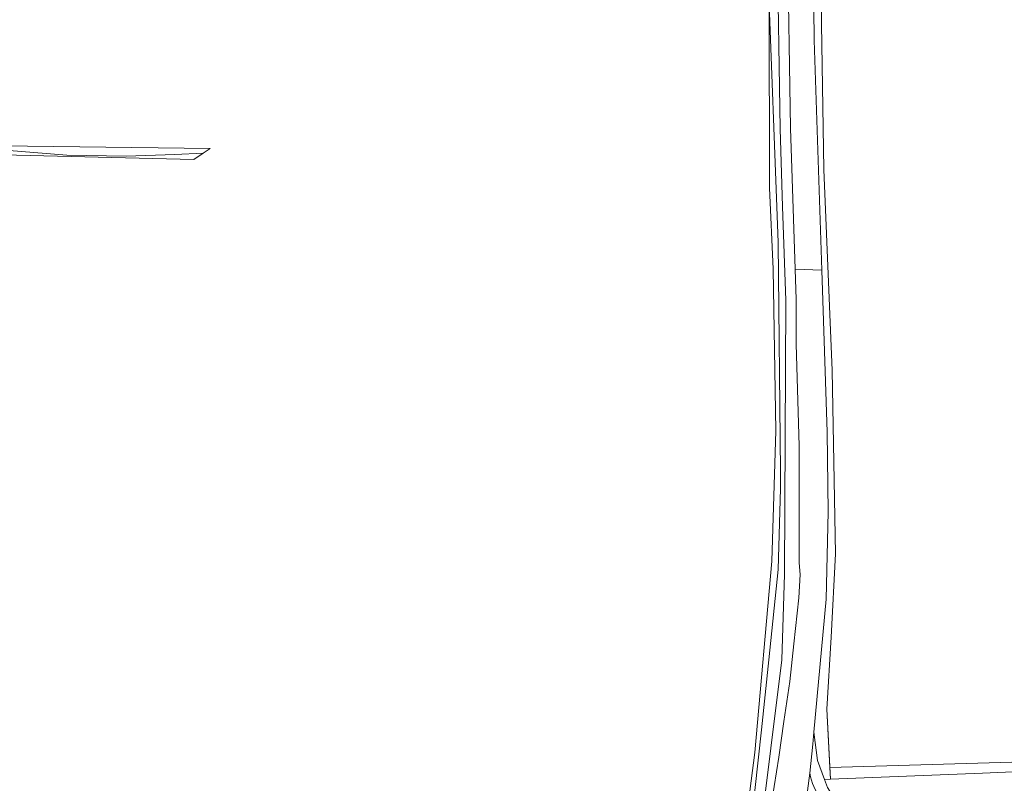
# Model space of a CAD drawing. Header units: metres. Extents: x 191562 to 192551, y 309453 to 310109.
# Tile 42 of 49: x 192337 to 192432, y 309780 to 309853. Entities that reach past the tile are written whole.
import ezdxf

# ---------------------------------------------------------------- set-up
doc = ezdxf.new("R2010")
doc.units = ezdxf.units.M
for name, color, linetype, lineweight in [('B-WE-GR-BEPLANTING_CULTUUR_BOSPLANTSOEN-GV', 253, 'Continuous', 9), ('B-WE-GR-BOUWLAND-GV', 253, 'Continuous', 9), ('B-WE-GR-GRAS-GV', 253, 'Continuous', 9), ('B-WE-GR-HAAG-G', 253, 'GR-HAAG1', 9), ('B-WE-GW-TALUD_KRUIN-G', 253, 'Continuous', 9), ('B-WE-IE-TERREINAFSCHEIDING_KUNSTMATIG_HEKWERK-G', 253, 'IE-TERREINAFSCHEIDING-KUNSTMATIG', 9), ('B-WE-OG-TERREIN_ERF-GV', 253, 'Continuous', 9), ('B-WE-OG-WEG-GV', 253, 'Continuous', 9), ('B-WE-VH-GESLOTENVERHARDING_ASFALT-GV', 253, 'Continuous', 9)]:
    doc.layers.add(name, color=color, linetype=linetype, lineweight=lineweight)
doc.linetypes.add('GR-HAAG1', pattern='A,6,[176,NLCS.SHX,S=0.125,R=0,X=0,Y=0],-2', length=8)
doc.linetypes.add('IE-TERREINAFSCHEIDING-KUNSTMATIG', pattern='A,4,[82,NLCS.SHX,S=0.75,R=90,X=0,Y=0],4,-2', length=10)

msp = doc.modelspace()

# ---------------------------------------------------------------- linework, layer by layer
at = {"layer": 'B-WE-GR-BEPLANTING_CULTUUR_BOSPLANTSOEN-GV'}
for points in [[(192414.208, 309838.901), (192413.976, 309852.937), (192413.875, 309865.412), (192413.599, 309874.77), (192412.702, 309882.753), (192409.499, 309891.162)], [(192414.773, 309781.271), (192414.5, 309786.883)]]:
    msp.add_lwpolyline(points, dxfattribs=at)
at = {"layer": 'B-WE-GR-BOUWLAND-GV'}
for points in [[(192407.539, 309782.695), (192409.176, 309801.152), (192409.576, 309813.709), (192409.302, 309829.296), (192408.953, 309837.129), (192408.93, 309854.842), (192408.919, 309858.49), (192408.34, 309874.099), (192406.956, 309880.926), (192405.96, 309883.371), (192399.552, 309891.54), (192398.033, 309892.894), (192387.329, 309901.119)], [(192323.927, 309885.228), (192332.403, 309841.224), (192355.063, 309840.93)]]:
    msp.add_lwpolyline(points, dxfattribs=at)
at = {"layer": 'B-WE-GR-GRAS-GV'}
for points in [[(192331.594, 309841.073), (192331.597, 309840.472), (192333.718, 309840.354), (192353.475, 309839.872), (192354.369, 309840.468), (192351.665, 309840.364)], [(192346.974, 309840.199), (192351.665, 309840.364)], [(192354.369, 309840.468), (192355.063, 309840.93)]]:
    msp.add_lwpolyline(points, dxfattribs=at)
at = {"layer": 'B-WE-GR-HAAG-G'}
for points in [[(192409.659, 309835.323), (192408.93, 309854.842)], [(192409.788, 309831.862), (192409.659, 309835.323)], [(192410.005, 309809.771), (192409.788, 309831.862)], [(192410.018, 309808.151), (192410.005, 309809.771)], [(192409.796, 309800.358), (192410.018, 309808.151)], [(192408.899, 309791.645), (192409.796, 309800.358)], [(192408.204, 309784.897), (192408.899, 309791.645)], [(192406.542, 309769.964), (192408.204, 309784.897)], [(192516.202, 309782.284), (192513.116, 309782.326), (192496.033, 309781.813), (192478.836, 309781.101), (192462.354, 309781.071), (192445.085, 309781.393), (192429.492, 309780.707), (192414.829, 309780.124)]]:
    msp.add_lwpolyline(points, dxfattribs=at)
at = {"layer": 'B-WE-GW-TALUD_KRUIN-G'}
for points in [[(192409.69, 309868.603), (192409.687, 309860.906), (192409.978, 309842.812), (192410.226, 309835.326), (192410.527, 309826.263), (192410.41, 309799.902), (192410.157, 309791.639), (192408.031, 309774.591), (192401.986, 309731.132), (192399.568, 309711.931), (192399.546, 309710.914), (192399.605, 309709.514)], [(192331.594, 309841.073), (192332.483, 309841.002), (192341.234, 309840.297), (192346.974, 309840.199)]]:
    msp.add_lwpolyline(points, dxfattribs=at)
at = {"layer": 'B-WE-IE-TERREINAFSCHEIDING_KUNSTMATIG_HEKWERK-G'}
msp.add_lwpolyline([(192414.208, 309838.901), (192414.994, 309819.518), (192415.333, 309801.869), (192414.896, 309793.809), (192414.5, 309786.883), (192414.829, 309780.124)], dxfattribs=at)
at = {"layer": 'B-WE-OG-TERREIN_ERF-GV'}
msp.add_lwpolyline([(192517.416, 309757.885), (192516.353, 309777.223), (192516.202, 309782.284), (192516.202, 309783.247), (192511.746, 309783.247), (192455.359, 309782.434), (192414.773, 309781.271), (192414.829, 309780.124), (192414.251, 309780.105)], dxfattribs=at)
at = {"layer": 'B-WE-OG-WEG-GV'}
for points in [[(192403.354, 309730.577), (192403.971, 309734.958), (192404.675, 309740.883), (192404.337, 309743.205), (192405.897, 309754.203), (192406.679, 309759.689), (192407.57, 309765.939), (192408.59, 309773.1), (192409.293, 309778.613), (192409.418, 309779.434), (192409.847, 309782.263), (192410.345, 309785.678), (192410.906, 309789.534), (192411.306, 309793.17), (192411.794, 309797.622), (192411.925, 309799.872)], [(192415.892, 309776.605), (192416.028, 309777.003), (192414.536, 309779.327), (192414.251, 309780.105), (192413.588, 309781.921), (192413.229, 309784.659), (192413.122, 309783.517), (192412.857, 309780.698)], [(192407.539, 309782.695), (192402.75, 309745.695), (192399.682, 309723.638), (192400.197, 309721.959), (192397.446, 309706.156), (192394.925, 309690.143), (192392.876, 309673.288), (192390.493, 309652.378), (192388.166, 309633.96), (192388.787, 309633.408), (192388.747, 309622.701), (192388.742, 309621.403)]]:
    msp.add_lwpolyline(points, dxfattribs=at)
msp.add_lwpolyline([(192412.857, 309780.698, 0.24214), (192415.892, 309776.605)], format="xyb", dxfattribs=at)
at = {"layer": 'B-WE-VH-GESLOTENVERHARDING_ASFALT-GV'}
for points in [[(192409.35, 309880.069), (192409.785, 309878.075), (192410.322, 309873.89), (192410.491, 309869.674), (192410.684, 309860.976), (192410.974, 309842.897), (192411.424, 309829.295), (192413.988, 309829.215), (192413.257, 309851.387), (192413.081, 309869.86)], [(192411.424, 309829.295), (192411.521, 309826.377), (192411.519, 309822.063), (192411.812, 309812.256), (192411.812, 309800.976), (192411.925, 309799.872)], [(192413.229, 309784.659), (192414.435, 309797.484), (192414.608, 309805.904), (192414.503, 309813.573), (192413.988, 309829.215)], [(192412.857, 309780.698), (192410.915, 309766.115), (192411.41, 309767.76), (192412.662, 309770.074)]]:
    msp.add_lwpolyline(points, dxfattribs=at)

doc.saveas('drawing.dxf')
